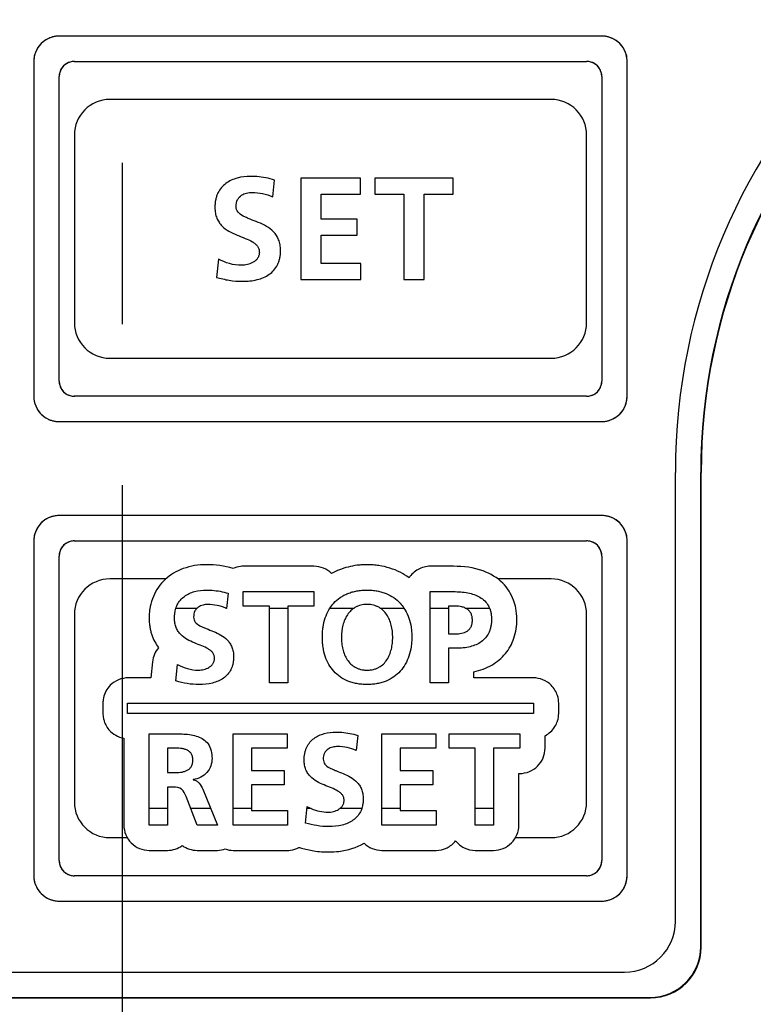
# Model space of a CAD drawing. Header units: millimetres. Extents: x 61 to 724, y -143 to 571.
# Tile 18 of 28: x 296 to 311, y 233 to 253. Entities that reach past the tile are written whole.
import ezdxf

# ---------------------------------------------------------------- set-up
doc = ezdxf.new("R2010")
doc.units = ezdxf.units.MM
doc.linetypes.add('CENTER2', pattern=[28.575, 19.05, -3.175, 3.175, -3.175])
doc.layers.add('11', color=2, linetype='CONTINUOUS')
doc.layers.add('16', color=7, linetype='CENTER2')

msp = doc.modelspace()

# ---------------------------------------------------------------- linework, layer by layer
at = {"layer": '11'}
for p, q in [((297.013, 252.154), (297.012, 252.153)), ((307.964, 252.222), (297.264, 252.222)), ((308.215, 252.154), (308.214, 252.154)), ((296.832, 251.974), (296.832, 251.973)), ((308.395, 251.973), (308.395, 251.974)), ((296.764, 251.723), (296.764, 245.122)), ((297.563, 251.723), (307.664, 251.723)), ((308.464, 245.122), (308.464, 251.723)), ((297.263, 245.422), (297.263, 251.422)), ((307.964, 251.423), (307.964, 245.422)), ((306.964, 250.972), (298.264, 250.972)), ((297.564, 250.272), (297.564, 246.572)), ((307.664, 246.572), (307.664, 250.272)), ((302.027, 249.421), (302.027, 247.422)), ((303.207, 249.421), (302.027, 249.421)), ((303.207, 249.106), (303.207, 249.421)), ((303.488, 249.421), (303.488, 249.106)), ((305.035, 249.421), (303.488, 249.421)), ((305.035, 249.106), (305.035, 249.421)), ((301.475, 249.054), (301.512, 249.384)), ((302.428, 248.613), (302.428, 249.106)), ((302.428, 249.106), (303.207, 249.106)), ((303.488, 249.106), (304.061, 249.106)), ((304.061, 249.106), (304.061, 247.422)), ((304.462, 247.422), (304.462, 249.106)), ((304.462, 249.106), (305.035, 249.106)), ((303.141, 248.613), (302.428, 248.613)), ((303.141, 248.298), (303.141, 248.613)), ((302.428, 247.737), (302.428, 248.298)), ((302.428, 248.298), (303.141, 248.298)), ((300.404, 247.826), (300.366, 247.465)), ((303.213, 247.737), (302.428, 247.737)), ((303.213, 247.422), (303.213, 247.737)), ((302.027, 247.422), (303.213, 247.422)), ((304.061, 247.422), (304.462, 247.422)), ((298.264, 245.872), (306.964, 245.872)), ((307.664, 245.122), (297.563, 245.122)), ((296.832, 244.871), (296.832, 244.871)), ((308.395, 244.871), (308.395, 244.871)), ((297.012, 244.691), (297.013, 244.69)), ((297.264, 244.622), (307.964, 244.622)), ((308.214, 244.69), (308.215, 244.691)), ((309.414, 234.772), (309.414, 243.622)), ((309.914, 234.272), (309.914, 243.622)), ((309.922, 234.263), (309.922, 243.622)), ((297.013, 242.703), (297.012, 242.703)), ((307.964, 242.771), (297.264, 242.771)), ((308.215, 242.703), (308.214, 242.703)), ((296.832, 242.523), (296.832, 242.522)), ((308.395, 242.522), (308.395, 242.523)), ((296.764, 242.272), (296.764, 235.672)), ((297.563, 242.272), (307.664, 242.272)), ((308.464, 235.672), (308.464, 242.272)), ((297.263, 235.971), (297.263, 241.972)), ((307.964, 241.972), (307.964, 235.971)), ((302.286, 241.771), (300.894, 241.771)), ((305.039, 241.771), (304.582, 241.771)), ((299.368, 241.522), (298.264, 241.522)), ((306.964, 241.522), (305.912, 241.522)), ((300.598, 241.238), (300.565, 240.941)), ((300.894, 240.987), (300.894, 241.271)), ((300.894, 241.271), (302.286, 241.271)), ((302.286, 241.271), (302.286, 240.987)), ((304.582, 239.471), (304.582, 241.271)), ((304.582, 241.271), (305.039, 241.271)), ((299.568, 240.947), (299.987, 240.947)), ((300.548, 240.947), (300.565, 240.947)), ((301.41, 240.987), (300.894, 240.987)), ((301.41, 239.471), (301.41, 240.987)), ((301.41, 240.947), (301.771, 240.947)), ((301.771, 240.987), (301.771, 239.471)), ((302.286, 240.987), (301.771, 240.987)), ((302.605, 240.947), (303.081, 240.947)), ((303.59, 240.947), (304.062, 240.947)), ((304.582, 240.947), (304.943, 240.947)), ((304.943, 240.987), (304.943, 240.438)), ((305.07, 240.987), (304.943, 240.987)), ((305.272, 240.947), (305.749, 240.947)), ((297.564, 240.822), (297.564, 237.122)), ((307.664, 237.122), (307.664, 240.822)), ((304.943, 240.438), (305.07, 240.438)), ((304.943, 240.155), (304.943, 239.471)), ((305.096, 240.155), (304.943, 240.155)), ((299.103, 239.887), (299.071, 239.572)), ((299.567, 239.51), (299.6, 239.835)), ((305.443, 239.572), (305.443, 239.691)), ((299.071, 239.572), (298.626, 239.572)), ((306.614, 239.572), (305.443, 239.572)), ((301.771, 239.471), (301.41, 239.471)), ((304.943, 239.471), (304.582, 239.471)), ((298.126, 239.072), (298.126, 238.872)), ((298.614, 238.872), (298.614, 239.072)), ((298.614, 239.072), (306.614, 239.072)), ((306.614, 239.072), (306.614, 238.872)), ((307.114, 238.872), (307.114, 239.072)), ((306.614, 238.872), (298.614, 238.872)), ((298.54, 238.381), (298.54, 236.671)), ((299.04, 236.671), (299.04, 238.471)), ((299.04, 238.471), (299.43, 238.471)), ((300.697, 236.671), (300.697, 238.471)), ((300.697, 238.471), (301.76, 238.471)), ((301.76, 238.471), (301.76, 238.188)), ((303.154, 238.438), (303.12, 238.141)), ((303.627, 236.671), (303.627, 238.471)), ((303.627, 238.471), (304.689, 238.471)), ((304.689, 238.471), (304.689, 238.188)), ((304.952, 238.188), (304.952, 238.471)), ((304.952, 238.471), (306.344, 238.471)), ((306.344, 238.471), (306.344, 238.188)), ((306.844, 238.187), (306.844, 238.43)), ((299.401, 238.188), (299.401, 237.703)), ((299.52, 238.188), (299.401, 238.188)), ((301.058, 238.188), (301.058, 237.744)), ((301.76, 238.188), (301.058, 238.188)), ((303.988, 238.188), (303.988, 237.744)), ((304.689, 238.188), (303.988, 238.188)), ((305.467, 238.188), (304.952, 238.188)), ((305.467, 236.671), (305.467, 238.188)), ((305.828, 238.188), (305.828, 236.671)), ((306.344, 238.188), (305.828, 238.188)), ((301.058, 237.744), (301.701, 237.744)), ((301.701, 237.744), (301.701, 237.46)), ((303.988, 237.744), (304.63, 237.744)), ((304.63, 237.744), (304.63, 237.46)), ((299.401, 237.703), (299.52, 237.703)), ((299.906, 237.566), (299.906, 237.561)), ((306.328, 236.671), (306.328, 237.687)), ((306.328, 237.687), (306.344, 237.687)), ((299.401, 237.419), (299.401, 236.671)), ((299.517, 237.419), (299.401, 237.419)), ((300.097, 237.375), (300.386, 236.671)), ((301.058, 237.46), (301.058, 236.955)), ((301.701, 237.46), (301.058, 237.46)), ((303.988, 237.46), (303.988, 236.955)), ((304.63, 237.46), (303.988, 237.46)), ((299.984, 236.671), (299.767, 237.233)), ((299.401, 236.996), (299.04, 236.996)), ((300.253, 236.996), (299.859, 236.996)), ((301.058, 236.996), (300.697, 236.996)), ((302.122, 236.71), (302.156, 237.035)), ((302.236, 236.996), (302.152, 236.996)), ((303.231, 236.996), (302.798, 236.996)), ((303.988, 236.996), (303.627, 236.996)), ((305.828, 236.996), (305.467, 236.996)), ((301.058, 236.955), (301.765, 236.955)), ((301.765, 236.955), (301.765, 236.671)), ((303.988, 236.955), (304.695, 236.955)), ((304.695, 236.955), (304.695, 236.671)), ((299.401, 236.671), (299.04, 236.671)), ((300.386, 236.671), (299.984, 236.671)), ((301.765, 236.671), (300.697, 236.671)), ((304.695, 236.671), (303.627, 236.671)), ((305.828, 236.671), (305.467, 236.671)), ((298.264, 236.422), (298.608, 236.422)), ((306.261, 236.422), (306.964, 236.422)), ((302.002, 236.225), (302.04, 236.215)), ((299.04, 236.171), (299.401, 236.171)), ((299.984, 236.171), (300.386, 236.171)), ((300.697, 236.171), (301.765, 236.171)), ((303.627, 236.171), (304.695, 236.171)), ((305.467, 236.171), (305.828, 236.171)), ((307.664, 235.671), (297.563, 235.671)), ((296.832, 235.421), (296.832, 235.42)), ((308.395, 235.42), (308.395, 235.421)), ((297.012, 235.24), (297.013, 235.239)), ((308.214, 235.239), (308.215, 235.24)), ((297.264, 235.171), (307.964, 235.171)), ((283.714, 233.772), (308.414, 233.772)), ((283.205, 233.263), (308.923, 233.263)), ((283.214, 233.272), (308.914, 233.272))]:
    msp.add_line(p, q, dxfattribs=at)
for centre, radius, start, end in [((321.414, 243.622), 12, 90, 180), ((321.414, 243.622), 11.5, 90, 180), ((321.414, 243.622), 11.491, 90, 180), ((297.264, 251.722), 0.5, 89.9797, 179.9395), ((297.247, 251.738), 0.477, 127.314, 134.9462), ((297.263, 251.717), 0.503, 119.9064, 127.3215), ((297.271, 251.703), 0.52, 112.5499, 119.8045), ((297.273, 251.7), 0.523, 112.3627, 112.5587), ((297.272, 251.702), 0.521, 105.1582, 112.3685), ((297.27, 251.707), 0.516, 104.9727, 105.1476), ((297.268, 251.717), 0.505, 97.5862, 104.9989), ((297.264, 251.746), 0.476, 90.0472, 97.598), ((307.964, 251.722), 0.5, 0.0484, 89.988), ((307.963, 251.747), 0.475, 82.329, 89.9519), ((307.959, 251.718), 0.504, 74.9934, 82.342), ((307.957, 251.708), 0.515, 74.8466, 75.0193), ((307.955, 251.702), 0.52, 67.6229, 74.8356), ((307.955, 251.701), 0.522, 67.4318, 67.629), ((307.956, 251.703), 0.519, 60.1885, 67.4403), ((307.964, 251.718), 0.503, 52.6564, 60.0822), ((307.98, 251.738), 0.477, 45.0432, 52.6638), ((297.282, 251.714), 0.52, 157.6079, 164.8251), ((297.284, 251.713), 0.522, 157.4159, 157.6145), ((297.282, 251.715), 0.519, 150.1745, 157.424), ((297.268, 251.723), 0.503, 142.6348, 150.0621), ((297.248, 251.738), 0.477, 135.0238, 142.6423), ((307.979, 251.738), 0.477, 37.3277, 44.9657), ((307.959, 251.723), 0.503, 29.932, 37.3355), ((307.945, 251.715), 0.519, 22.5714, 29.8212), ((307.943, 251.714), 0.522, 22.3812, 22.5795), ((307.945, 251.714), 0.52, 15.172, 22.3878), ((297.237, 251.722), 0.474, 172.3248, 179.9516), ((297.267, 251.718), 0.503, 164.98, 172.3377), ((297.277, 251.716), 0.514, 164.8365, 165.0065), ((297.564, 251.422), 0.3, 90.0063, 179.9934), ((297.566, 251.418), 0.305, 98.4001, 106.4617), ((297.565, 251.426), 0.297, 98.1697, 98.366), ((297.564, 251.437), 0.286, 90.055, 98.2192), ((307.664, 251.422), 0.3, 0.0066, 89.9937), ((307.663, 251.437), 0.286, 81.7808, 89.945), ((307.662, 251.426), 0.297, 81.634, 81.8303), ((307.661, 251.418), 0.305, 73.5911, 81.6003), ((307.95, 251.716), 0.514, 14.9899, 15.1606), ((307.96, 251.718), 0.503, 7.5976, 15.0168), ((307.99, 251.722), 0.474, 0.0475, 7.6091), ((297.576, 251.417), 0.313, 155.5937, 163.61), ((297.573, 251.419), 0.31, 147.5171, 155.6126), ((297.562, 251.426), 0.296, 139.3254, 147.5306), ((297.55, 251.436), 0.281, 130.8254, 139.3094), ((297.56, 251.425), 0.296, 122.65, 130.8075), ((297.567, 251.413), 0.309, 114.5308, 122.6627), ((297.569, 251.41), 0.313, 106.4423, 114.5499), ((307.658, 251.41), 0.313, 65.5938, 73.6101), ((307.66, 251.413), 0.31, 57.5172, 65.6127), ((307.667, 251.424), 0.296, 49.3255, 57.5307), ((307.677, 251.436), 0.281, 40.8255, 49.3095), ((307.666, 251.426), 0.296, 32.6501, 40.8077), ((307.654, 251.419), 0.309, 24.5309, 32.6628), ((307.651, 251.417), 0.313, 16.4423, 24.55), ((297.549, 251.422), 0.286, 171.7807, 179.945), ((297.568, 251.42), 0.305, 163.591, 171.6002), ((297.56, 251.421), 0.297, 171.634, 171.8303), ((307.659, 251.42), 0.305, 8.4001, 16.4617), ((307.667, 251.421), 0.297, 8.1697, 8.366), ((307.678, 251.422), 0.286, 0.055, 8.2193), ((298.264, 250.272), 0.7, 90, 180), ((306.964, 250.272), 0.7, 0, 90), ((298.264, 246.572), 0.7, 180, 270), ((306.964, 246.572), 0.7, 270, 0), ((297.564, 245.422), 0.3, 180.0063, 269.9937), ((297.549, 245.422), 0.286, 180.055, 188.2192), ((297.56, 245.424), 0.297, 188.1697, 188.366), ((297.568, 245.425), 0.305, 188.4001, 196.4617), ((297.576, 245.427), 0.313, 196.4423, 204.55), ((307.664, 245.422), 0.3, 270.0063, 359.9937), ((307.651, 245.427), 0.313, 335.5938, 343.6101), ((307.659, 245.425), 0.305, 343.591, 351.6003), ((307.678, 245.423), 0.286, 351.7808, 359.945), ((307.667, 245.424), 0.297, 351.634, 351.8303), ((297.264, 245.122), 0.5, 179.9969, 270.0031), ((297.239, 245.123), 0.476, 180.0473, 187.6014), ((297.573, 245.426), 0.309, 204.5308, 212.6627), ((297.561, 245.418), 0.296, 212.65, 220.8076), ((297.55, 245.409), 0.281, 220.8255, 229.3095), ((297.56, 245.42), 0.296, 229.3254, 237.5306), ((297.567, 245.432), 0.31, 237.5172, 245.6127), ((297.569, 245.435), 0.313, 245.5938, 253.6101), ((297.566, 245.427), 0.305, 253.591, 261.6003), ((297.565, 245.419), 0.297, 261.634, 261.8303), ((297.564, 245.408), 0.286, 261.7808, 269.945), ((307.663, 245.408), 0.286, 270.055, 278.2192), ((307.662, 245.419), 0.297, 278.1697, 278.366), ((307.661, 245.427), 0.305, 278.4001, 286.4617), ((307.658, 245.435), 0.313, 286.4423, 294.55), ((307.66, 245.431), 0.309, 294.5308, 302.6627), ((307.667, 245.42), 0.296, 302.65, 310.8076), ((307.677, 245.409), 0.281, 310.8255, 319.3095), ((307.666, 245.419), 0.296, 319.3254, 327.5306), ((307.654, 245.426), 0.31, 327.5172, 335.6127), ((307.963, 245.122), 0.5, 270.0293, 0.0152), ((307.987, 245.123), 0.476, 352.3303, 359.9519), ((297.268, 245.126), 0.505, 187.5896, 195.0045), ((297.279, 245.129), 0.516, 194.9781, 195.1522), ((297.284, 245.13), 0.521, 195.1629, 202.3752), ((297.285, 245.131), 0.523, 202.3694, 202.566), ((297.283, 245.13), 0.52, 202.5571, 209.8118), ((307.944, 245.13), 0.52, 330.1924, 337.4476), ((307.941, 245.131), 0.523, 337.4387, 337.6348), ((307.943, 245.13), 0.521, 337.629, 344.8401), ((307.948, 245.129), 0.516, 344.8507, 345.0254), ((307.958, 245.127), 0.505, 344.9998, 352.3435), ((297.268, 245.121), 0.503, 209.916, 217.3292), ((297.244, 245.102), 0.472, 217.2824, 232.7017), ((307.98, 245.106), 0.477, 307.3268, 314.9656), ((307.979, 245.106), 0.477, 315.0436, 322.67), ((307.959, 245.121), 0.503, 322.6627, 330.0902), ((297.263, 245.127), 0.503, 232.6555, 240.0841), ((297.271, 245.141), 0.52, 240.1882, 247.4429), ((297.273, 245.144), 0.523, 247.434, 247.6306), ((297.272, 245.142), 0.521, 247.6248, 254.8371), ((297.27, 245.137), 0.516, 254.8478, 255.0219), ((297.268, 245.127), 0.505, 254.9961, 262.3422), ((297.264, 245.098), 0.476, 262.329, 269.9518), ((307.963, 245.097), 0.475, 270.0475, 277.6066), ((307.959, 245.126), 0.504, 277.5949, 285.0127), ((307.957, 245.136), 0.515, 284.9861, 285.158), ((307.955, 245.142), 0.52, 285.1691, 292.3839), ((307.955, 245.143), 0.522, 292.3777, 292.5754), ((307.956, 245.141), 0.519, 292.5669, 299.8188), ((307.964, 245.127), 0.503, 299.9276, 307.3345), ((297.264, 242.271), 0.5, 89.9797, 179.9395), ((297.248, 242.288), 0.477, 135.0238, 142.6423), ((297.247, 242.287), 0.477, 127.314, 134.9462), ((297.263, 242.267), 0.503, 119.9064, 127.3215), ((297.271, 242.252), 0.52, 112.5499, 119.8045), ((297.273, 242.249), 0.523, 112.3627, 112.5587), ((297.272, 242.251), 0.521, 105.1582, 112.3685), ((297.27, 242.256), 0.516, 104.9727, 105.1476), ((297.268, 242.266), 0.505, 97.5862, 104.9989), ((297.264, 242.295), 0.476, 90.0472, 97.598), ((307.964, 242.271), 0.5, 0.0484, 89.988), ((307.963, 242.296), 0.475, 82.329, 89.9519), ((307.959, 242.267), 0.504, 74.9934, 82.342), ((307.957, 242.257), 0.515, 74.8466, 75.0193), ((307.955, 242.252), 0.52, 67.6229, 74.8356), ((307.955, 242.25), 0.522, 67.4318, 67.629), ((307.956, 242.253), 0.519, 60.1885, 67.4403), ((307.964, 242.267), 0.503, 52.6564, 60.0822), ((307.98, 242.287), 0.477, 45.0432, 52.6638), ((307.979, 242.288), 0.477, 37.3277, 44.9657), ((297.277, 242.265), 0.514, 164.8365, 165.0065), ((297.282, 242.263), 0.52, 157.6079, 164.8251), ((297.284, 242.263), 0.522, 157.4159, 157.6145), ((297.282, 242.264), 0.519, 150.1745, 157.424), ((297.268, 242.272), 0.503, 142.6348, 150.0621), ((307.959, 242.272), 0.503, 29.932, 37.3355), ((307.945, 242.264), 0.519, 22.5714, 29.8212), ((307.943, 242.263), 0.522, 22.3812, 22.5795), ((307.945, 242.264), 0.52, 15.172, 22.3878), ((307.95, 242.265), 0.514, 14.9899, 15.1606), ((297.237, 242.271), 0.474, 172.3248, 179.9516), ((297.267, 242.268), 0.503, 164.98, 172.3377), ((297.563, 241.972), 0.3, 90.0063, 179.9934), ((297.56, 241.974), 0.296, 122.65, 130.8075), ((297.567, 241.963), 0.309, 114.5308, 122.6627), ((297.569, 241.959), 0.313, 106.4423, 114.5499), ((297.566, 241.967), 0.305, 98.4001, 106.4617), ((297.565, 241.975), 0.297, 98.1697, 98.366), ((297.564, 241.986), 0.286, 90.055, 98.2192), ((307.664, 241.972), 0.3, 0.0066, 89.9937), ((307.663, 241.986), 0.286, 81.7808, 89.945), ((307.662, 241.975), 0.297, 81.634, 81.8303), ((307.661, 241.967), 0.305, 73.5911, 81.6003), ((307.658, 241.959), 0.313, 65.5938, 73.6101), ((307.66, 241.962), 0.31, 57.5172, 65.6127), ((307.667, 241.974), 0.296, 49.3255, 57.5307), ((307.96, 242.268), 0.503, 7.5976, 15.0168), ((307.99, 242.271), 0.474, 0.0475, 7.6091), ((297.549, 241.971), 0.286, 171.7807, 179.945), ((297.568, 241.969), 0.305, 163.591, 171.6002), ((297.56, 241.97), 0.297, 171.634, 171.8303), ((297.576, 241.967), 0.313, 155.5937, 163.61), ((297.573, 241.968), 0.31, 147.5171, 155.6126), ((297.562, 241.975), 0.296, 139.3254, 147.5306), ((297.55, 241.985), 0.281, 130.8254, 139.3094), ((307.677, 241.985), 0.281, 40.8255, 49.3095), ((307.666, 241.976), 0.296, 32.6501, 40.8077), ((307.654, 241.968), 0.309, 24.5309, 32.6628), ((307.651, 241.967), 0.313, 16.4423, 24.55), ((307.659, 241.969), 0.305, 8.4001, 16.4617), ((307.667, 241.97), 0.297, 8.1697, 8.366), ((307.678, 241.972), 0.286, 0.055, 8.2193), ((300.166, 239.911), 1.891, 73.8504, 89.9434), ((298.264, 240.822), 0.7, 90, 180), ((306.964, 240.822), 0.7, 0, 90), ((300.193, 240.086), 0.932, 66.5084, 67.6018), ((299.6, 239.835), 0.5, 138.5054, 174.0701), ((298.634, 239.067), 0.508, 167.5746, 168.1281), ((306.594, 239.064), 0.52, 17.5664, 17.9002), ((298.633, 238.876), 0.507, 191.9123, 192.4096), ((298.636, 238.877), 0.51, 192.4111, 194.6), ((306.609, 238.875), 0.505, 342.0148, 342.3364), ((306.344, 238.187), 0.5, 269.9984, 359.9991), ((298.264, 237.122), 0.7, 180, 270), ((302.629, 237.905), 0.991, 241.4819, 246.6438), ((306.964, 237.122), 0.7, 270, 0), ((299.04, 236.671), 0.5, 179.9987, 270.0013), ((305.828, 236.671), 0.5, 269.9984, 359.9991), ((299.402, 236.67), 0.498, 269.9318, 305.7098), ((299.984, 236.671), 0.499, 234.3294, 270.0191), ((297.563, 235.971), 0.3, 180.0063, 269.9937), ((297.549, 235.972), 0.286, 180.055, 188.2192), ((297.56, 235.973), 0.297, 188.1697, 188.366), ((297.568, 235.974), 0.305, 188.4001, 196.4617), ((297.576, 235.977), 0.313, 196.4423, 204.55), ((297.573, 235.975), 0.309, 204.5308, 212.6627), ((297.561, 235.968), 0.296, 212.65, 220.8076), ((307.664, 235.972), 0.3, 270.0063, 359.9937), ((307.666, 235.968), 0.296, 319.3254, 327.5306), ((307.654, 235.975), 0.31, 327.5172, 335.6127), ((307.651, 235.977), 0.313, 335.5938, 343.6101), ((307.659, 235.974), 0.305, 343.591, 351.6003), ((307.678, 235.972), 0.286, 351.7808, 359.945), ((307.667, 235.973), 0.297, 351.634, 351.8303), ((297.264, 235.672), 0.5, 179.9969, 270.0031), ((297.239, 235.672), 0.476, 180.0473, 187.6014), ((297.268, 235.676), 0.505, 187.5896, 195.0045), ((297.55, 235.958), 0.281, 220.8255, 229.3095), ((297.56, 235.969), 0.296, 229.3254, 237.5306), ((297.567, 235.981), 0.31, 237.5172, 245.6127), ((297.569, 235.984), 0.313, 245.5938, 253.6101), ((297.566, 235.976), 0.305, 253.591, 261.6003), ((297.565, 235.968), 0.297, 261.634, 261.8303), ((297.564, 235.957), 0.286, 261.7808, 269.945), ((307.663, 235.957), 0.286, 270.055, 278.2192), ((307.662, 235.968), 0.297, 278.1697, 278.366), ((307.661, 235.976), 0.305, 278.4001, 286.4617), ((307.658, 235.984), 0.313, 286.4423, 294.55), ((307.66, 235.981), 0.309, 294.5308, 302.6627), ((307.667, 235.969), 0.296, 302.65, 310.8076), ((307.677, 235.958), 0.281, 310.8255, 319.3095), ((307.963, 235.671), 0.5, 270.0293, 0.0152), ((307.958, 235.676), 0.505, 344.9998, 352.3435), ((307.987, 235.672), 0.476, 352.3303, 359.9519), ((297.279, 235.678), 0.516, 194.9781, 195.1522), ((297.284, 235.68), 0.521, 195.1629, 202.3752), ((297.285, 235.68), 0.523, 202.3694, 202.566), ((297.283, 235.679), 0.52, 202.5571, 209.8118), ((297.268, 235.671), 0.503, 209.916, 217.3292), ((307.959, 235.671), 0.503, 322.6627, 330.0902), ((307.944, 235.679), 0.52, 330.1924, 337.4476), ((307.941, 235.68), 0.523, 337.4387, 337.6348), ((307.943, 235.68), 0.521, 337.629, 344.8401), ((307.948, 235.678), 0.516, 344.8507, 345.0254), ((297.244, 235.652), 0.472, 217.2824, 232.7017), ((297.263, 235.676), 0.503, 232.6555, 240.0841), ((297.271, 235.69), 0.52, 240.1882, 247.4429), ((307.956, 235.69), 0.519, 292.5669, 299.8188), ((307.964, 235.676), 0.503, 299.9276, 307.3345), ((307.98, 235.655), 0.477, 307.3268, 314.9656), ((307.979, 235.655), 0.477, 315.0436, 322.67), ((297.273, 235.693), 0.523, 247.434, 247.6306), ((297.272, 235.692), 0.521, 247.6248, 254.8371), ((297.27, 235.686), 0.516, 254.8478, 255.0219), ((297.268, 235.676), 0.505, 254.9961, 262.3422), ((297.264, 235.647), 0.476, 262.329, 269.9518), ((307.963, 235.646), 0.475, 270.0475, 277.6066), ((307.959, 235.675), 0.504, 277.5949, 285.0127), ((307.957, 235.685), 0.515, 284.9861, 285.158), ((307.955, 235.691), 0.52, 285.1691, 292.3839), ((307.955, 235.693), 0.522, 292.3777, 292.5754), ((308.414, 234.772), 1, 270, 0)]:
    msp.add_arc(centre, radius, start, end, dxfattribs=at)
for centre, major_axis, start_param, end_param in [((308.914, 234.272), (-0.707, 0.707), 2.356347, 3.926839), ((308.922, 234.264), (0.707, -0.707), -0.785246, 0.785246)]:
    msp.add_ellipse(centre, major_axis=major_axis, ratio=0.999695, start_param=start_param, end_param=end_param, dxfattribs=at)
for points, knots in [([(301.034, 249.455), (300.947, 249.455), (300.817, 249.441), (300.657, 249.384), (300.55, 249.322), (300.458, 249.237), (300.401, 249.148), (300.368, 249.067), (300.349, 248.999), (300.339, 248.938), (300.336, 248.886), (300.334, 248.839), (300.336, 248.787), (300.346, 248.715), (300.368, 248.634), (300.413, 248.55), (300.489, 248.457), (300.61, 248.369), (300.771, 248.297), (300.929, 248.237), (301.051, 248.184), (301.131, 248.13), (301.176, 248.083), (301.2, 248.036), (301.21, 247.994), (301.212, 247.961), (301.21, 247.928), (301.201, 247.888), (301.18, 247.843), (301.14, 247.798), (301.074, 247.75), (300.978, 247.713), (300.896, 247.703), (300.856, 247.703)], [0, 0, 0, 0, 0.090349, 0.134023, 0.176647, 0.219029, 0.262793, 0.285951, 0.310375, 0.336417, 0.350158, 0.364435, 0.385201, 0.404534, 0.439813, 0.472152, 0.503095, 0.564357, 0.626443, 0.686687, 0.740769, 0.764615, 0.786602, 0.807971, 0.819135, 0.831048, 0.842427, 0.853205, 0.873762, 0.894142, 0.915025, 0.958121, 1, 1, 1, 1]), ([(301.512, 249.384), (301.399, 249.422), (301.237, 249.45), (301.076, 249.455), (301.034, 249.455)], [0, 0, 0, 0, 0.738568, 1, 1, 1, 1]), ([(300.753, 248.863), (300.753, 248.909), (300.768, 248.996), (300.854, 249.09), (300.959, 249.132), (301.032, 249.14), (301.068, 249.14)], [0, 0, 0, 0, 0.293593, 0.535764, 0.771208, 1, 1, 1, 1]), ([(300.879, 247.388), (300.976, 247.388), (301.118, 247.401), (301.294, 247.459), (301.407, 247.521), (301.503, 247.605), (301.563, 247.694), (301.597, 247.774), (301.615, 247.841), (301.625, 247.901), (301.629, 247.952), (301.63, 247.999), (301.628, 248.051), (301.619, 248.124), (301.596, 248.206), (301.552, 248.292), (301.476, 248.387), (301.355, 248.476), (301.194, 248.55), (301.059, 248.6), (300.958, 248.641), (300.874, 248.681), (300.783, 248.741), (300.753, 248.824), (300.753, 248.863)], [0, 0, 0, 0, 0.119621, 0.175125, 0.227973, 0.279351, 0.331436, 0.358727, 0.387377, 0.417823, 0.433859, 0.450501, 0.475519, 0.498835, 0.541416, 0.580422, 0.617654, 0.690985, 0.764886, 0.83627, 0.869363, 0.899885, 0.952196, 1, 1, 1, 1]), ([(300.366, 247.465), (300.449, 247.445), (300.617, 247.399), (300.791, 247.388), (300.879, 247.388)], [0, 0, 0, 0, 0.491012, 1, 1, 1, 1]), ([(300.168, 241.802), (300.013, 241.802), (299.716, 241.757), (299.396, 241.568), (299.214, 241.36), (299.114, 241.178), (299.071, 241.035), (299.056, 240.957), (299.055, 240.947)], [0, 0, 0, 0, 0.303316, 0.576406, 0.709147, 0.843003, 0.981333, 1, 1, 1, 1]), ([(300.894, 241.771), (300.876, 241.771), (300.807, 241.767), (300.739, 241.748), (300.692, 241.727)], [0, 0, 0, 0, 0.257073, 1, 1, 1, 1]), ([(302.636, 241.628), (302.591, 241.672), (302.481, 241.745), (302.352, 241.771), (302.286, 241.771)], [0, 0, 0, 0, 0.491304, 1, 1, 1, 1]), ([(304.164, 241.544), (304.107, 241.585), (303.986, 241.659), (303.785, 241.741), (303.605, 241.782), (303.454, 241.799), (303.343, 241.803), (303.238, 241.8), (303.113, 241.788), (302.962, 241.76), (302.792, 241.705), (302.686, 241.656), (302.636, 241.628)], [0, 0, 0, 0, 0.130253, 0.263521, 0.40181, 0.47357, 0.547421, 0.608467, 0.667854, 0.782419, 0.892702, 1, 1, 1, 1]), ([(304.582, 241.771), (304.499, 241.771), (304.333, 241.729), (304.208, 241.611), (304.164, 241.544)], [0, 0, 0, 0, 0.507746, 1, 1, 1, 1]), ([(306.267, 240.947), (306.257, 241), (306.206, 241.181), (306.02, 241.477), (305.591, 241.729), (305.236, 241.771), (305.039, 241.771)], [0, 0, 0, 0, 0.100305, 0.347937, 0.63156, 1, 1, 1, 1]), ([(299.567, 240.947), (299.568, 240.949), (299.575, 240.97), (299.598, 241.025), (299.65, 241.105), (299.732, 241.182), (299.829, 241.238), (299.973, 241.289), (300.09, 241.302), (300.168, 241.302)], [0, 0, 0, 0, 0.007935, 0.088311, 0.240181, 0.387237, 0.535115, 0.686625, 1, 1, 1, 1]), ([(300.168, 241.302), (300.206, 241.302), (300.351, 241.297), (300.496, 241.271), (300.598, 241.238)], [0, 0, 0, 0, 0.261448, 1, 1, 1, 1]), ([(302.604, 240.948), (302.627, 240.982), (302.686, 241.059), (302.781, 241.142), (302.878, 241.2), (302.957, 241.237), (303.043, 241.266), (303.135, 241.287), (303.216, 241.297), (303.283, 241.301), (303.318, 241.302), (303.336, 241.302)], [0, 0, 0, 0, 0.146423, 0.341457, 0.441173, 0.543604, 0.649756, 0.760598, 0.877051, 0.937666, 1, 1, 1, 1]), ([(303.336, 241.302), (303.353, 241.302), (303.388, 241.301), (303.454, 241.297), (303.535, 241.286), (303.626, 241.265), (303.738, 241.226), (303.865, 241.159), (303.982, 241.057), (304.041, 240.981), (304.063, 240.948)], [0, 0, 0, 0, 0.061929, 0.122237, 0.23837, 0.349279, 0.455855, 0.659424, 0.85688, 1, 1, 1, 1]), ([(305.039, 241.271), (305.133, 241.271), (305.273, 241.262), (305.447, 241.217), (305.562, 241.165), (305.659, 241.092), (305.718, 241.014), (305.743, 240.963), (305.749, 240.947)], [0, 0, 0, 0, 0.342569, 0.501442, 0.651053, 0.794224, 0.937818, 1, 1, 1, 1]), ([(299.055, 240.947), (299.05, 240.92), (299.042, 240.856), (299.038, 240.775), (299.039, 240.706), (299.043, 240.647), (299.051, 240.575), (299.068, 240.494), (299.097, 240.395), (299.145, 240.283), (299.198, 240.203), (299.226, 240.166)], [0, 0, 0, 0, 0.099119, 0.237422, 0.294491, 0.349835, 0.455779, 0.556153, 0.651777, 0.831518, 1, 1, 1, 1]), ([(300.008, 239.724), (300.044, 239.724), (300.117, 239.733), (300.204, 239.766), (300.263, 239.809), (300.299, 239.85), (300.318, 239.891), (300.326, 239.927), (300.328, 239.956), (300.326, 239.986), (300.317, 240.024), (300.295, 240.066), (300.255, 240.108), (300.183, 240.157), (300.073, 240.205), (299.931, 240.259), (299.786, 240.324), (299.677, 240.403), (299.608, 240.487), (299.569, 240.563), (299.548, 240.636), (299.54, 240.7), (299.538, 240.747), (299.539, 240.789), (299.543, 240.836), (299.551, 240.889), (299.561, 240.929), (299.567, 240.947)], [0, 0, 0, 0, 0.058867, 0.119404, 0.148728, 0.177341, 0.206193, 0.221315, 0.237278, 0.254028, 0.269725, 0.299765, 0.330667, 0.364175, 0.440158, 0.524794, 0.612016, 0.69808, 0.741553, 0.786986, 0.836551, 0.863714, 0.892889, 0.91296, 0.932278, 0.968884, 1, 1, 1, 1]), ([(299.986, 240.948), (299.968, 240.931), (299.927, 240.878), (299.915, 240.81), (299.915, 240.768)], [0, 0, 0, 0, 0.367049, 1, 1, 1, 1]), ([(300.199, 241.018), (300.166, 241.018), (300.1, 241.011), (300.028, 240.982), (299.994, 240.955), (299.986, 240.948)], [0, 0, 0, 0, 0.426618, 0.865809, 1, 1, 1, 1]), ([(303.309, 239.44), (303.3, 239.441), (303.274, 239.441), (303.215, 239.445), (303.133, 239.456), (303.041, 239.477), (302.928, 239.516), (302.801, 239.584), (302.673, 239.697), (302.574, 239.837), (302.504, 239.999), (302.47, 240.148), (302.456, 240.276), (302.453, 240.376), (302.456, 240.476), (302.47, 240.603), (302.505, 240.752), (302.559, 240.875), (302.597, 240.936), (302.604, 240.948)], [0, 0, 0, 0, 0.013163, 0.038743, 0.087836, 0.134516, 0.179195, 0.264144, 0.346316, 0.429023, 0.515041, 0.606451, 0.65468, 0.704743, 0.754778, 0.802875, 0.893804, 0.979205, 1, 1, 1, 1]), ([(303.081, 240.948), (303.059, 240.933), (303.009, 240.895), (302.945, 240.818), (302.892, 240.719), (302.843, 240.573), (302.826, 240.414), (302.834, 240.255), (302.855, 240.138), (302.89, 240.027), (302.941, 239.927), (303.011, 239.841), (303.085, 239.787), (303.153, 239.755), (303.209, 239.737), (303.26, 239.728), (303.302, 239.725), (303.325, 239.724), (303.336, 239.724)], [0, 0, 0, 0, 0.050248, 0.118752, 0.189043, 0.261635, 0.411185, 0.488232, 0.563901, 0.637276, 0.707978, 0.77669, 0.845557, 0.881232, 0.918441, 0.95781, 0.978515, 1, 1, 1, 1]), ([(303.336, 241.018), (303.325, 241.018), (303.303, 241.018), (303.261, 241.014), (303.212, 241.005), (303.156, 240.988), (303.113, 240.968), (303.089, 240.953), (303.081, 240.948)], [0, 0, 0, 0, 0.123054, 0.241944, 0.468923, 0.684618, 0.89245, 1, 1, 1, 1]), ([(304.063, 240.948), (304.072, 240.935), (304.11, 240.872), (304.166, 240.749), (304.201, 240.601), (304.215, 240.475), (304.219, 240.376), (304.215, 240.277), (304.201, 240.151), (304.166, 240.002), (304.095, 239.84), (303.995, 239.7), (303.868, 239.587), (303.741, 239.517), (303.628, 239.478), (303.536, 239.456), (303.455, 239.445), (303.388, 239.441), (303.344, 239.44), (303.318, 239.44), (303.309, 239.44)], [0, 0, 0, 0, 0.022454, 0.105865, 0.194124, 0.240575, 0.288739, 0.336958, 0.383558, 0.472305, 0.556317, 0.63741, 0.718, 0.801006, 0.844467, 0.889723, 0.93716, 0.96182, 0.987164, 1, 1, 1, 1]), ([(303.591, 240.948), (303.583, 240.953), (303.559, 240.968), (303.515, 240.988), (303.46, 241.005), (303.41, 241.014), (303.368, 241.018), (303.347, 241.018), (303.336, 241.018)], [0, 0, 0, 0, 0.107491, 0.315256, 0.530934, 0.757953, 0.876886, 1, 1, 1, 1]), ([(303.336, 239.724), (303.347, 239.724), (303.369, 239.725), (303.412, 239.728), (303.463, 239.737), (303.519, 239.755), (303.587, 239.787), (303.661, 239.841), (303.731, 239.927), (303.782, 240.027), (303.817, 240.138), (303.837, 240.255), (303.845, 240.414), (303.828, 240.573), (303.779, 240.719), (303.727, 240.818), (303.663, 240.895), (303.613, 240.933), (303.591, 240.948)], [0, 0, 0, 0, 0.021506, 0.042228, 0.081622, 0.118846, 0.154528, 0.223389, 0.292084, 0.36277, 0.436137, 0.511806, 0.588858, 0.738412, 0.810995, 0.88127, 0.949757, 1, 1, 1, 1]), ([(305.272, 240.948), (305.25, 240.959), (305.183, 240.981), (305.114, 240.987), (305.07, 240.987)], [0, 0, 0, 0, 0.358905, 1, 1, 1, 1]), ([(305.07, 240.438), (305.113, 240.438), (305.196, 240.444), (305.294, 240.479), (305.354, 240.528), (305.388, 240.577), (305.404, 240.626), (305.411, 240.67), (305.413, 240.706), (305.411, 240.743), (305.405, 240.788), (305.388, 240.838), (305.355, 240.888), (305.315, 240.924), (305.286, 240.941), (305.272, 240.948)], [0, 0, 0, 0, 0.164856, 0.313613, 0.384195, 0.456195, 0.534755, 0.578369, 0.625757, 0.673328, 0.71743, 0.797548, 0.87129, 0.943316, 1, 1, 1, 1]), ([(305.749, 240.947), (305.751, 240.944), (305.76, 240.92), (305.775, 240.873), (305.784, 240.815), (305.788, 240.766), (305.789, 240.727), (305.788, 240.689), (305.785, 240.64), (305.777, 240.583), (305.76, 240.519), (305.729, 240.442), (305.676, 240.359), (305.589, 240.279), (305.484, 240.22), (305.32, 240.167), (305.187, 240.155), (305.096, 240.155)], [0, 0, 0, 0, 0.008776, 0.061723, 0.11862, 0.148888, 0.180527, 0.211499, 0.241295, 0.297692, 0.350475, 0.40042, 0.494742, 0.586797, 0.681261, 0.781032, 1, 1, 1, 1]), ([(299.915, 240.768), (299.915, 240.734), (299.942, 240.659), (300.024, 240.605), (300.099, 240.568), (300.19, 240.532), (300.312, 240.487), (300.456, 240.42), (300.566, 240.34), (300.634, 240.255), (300.674, 240.177), (300.694, 240.103), (300.703, 240.038), (300.704, 239.991), (300.703, 239.949), (300.7, 239.903), (300.691, 239.849), (300.674, 239.788), (300.644, 239.716), (300.59, 239.636), (300.504, 239.56), (300.401, 239.504), (300.244, 239.452), (300.115, 239.44), (300.028, 239.44)], [0, 0, 0, 0, 0.047833, 0.100154, 0.130676, 0.163767, 0.235146, 0.309035, 0.382349, 0.419567, 0.458558, 0.50112, 0.524425, 0.549432, 0.566083, 0.582127, 0.612587, 0.641251, 0.668553, 0.720655, 0.772044, 0.824896, 0.8804, 1, 1, 1, 1]), ([(305.443, 239.691), (305.566, 239.717), (305.798, 239.801), (306.08, 240.035), (306.255, 240.356), (306.289, 240.601), (306.289, 240.727)], [0, 0, 0, 0, 0.260216, 0.500026, 0.739386, 1, 1, 1, 1]), ([(298.626, 239.572), (298.499, 239.572), (298.269, 239.48), (298.158, 239.269), (298.138, 239.176)], [0, 0, 0, 0, 0.578689, 1, 1, 1, 1]), ([(300.028, 239.44), (299.949, 239.44), (299.792, 239.45), (299.641, 239.492), (299.567, 239.51)], [0, 0, 0, 0, 0.508872, 1, 1, 1, 1]), ([(307.089, 239.224), (307.065, 239.299), (306.954, 239.486), (306.741, 239.572), (306.614, 239.572)], [0, 0, 0, 0, 0.37594, 1, 1, 1, 1]), ([(298.143, 238.748), (298.161, 238.676), (298.25, 238.5), (298.428, 238.4), (298.54, 238.381)], [0, 0, 0, 0, 0.393238, 1, 1, 1, 1]), ([(306.844, 238.43), (306.922, 238.471), (307.022, 238.562), (307.077, 238.681), (307.089, 238.719)], [0, 0, 0, 0, 0.691227, 1, 1, 1, 1]), ([(299.43, 238.471), (299.528, 238.471), (299.675, 238.472), (299.865, 238.452), (299.997, 238.42), (300.114, 238.364), (300.249, 238.234), (300.278, 238.083), (300.278, 237.984)], [0, 0, 0, 0, 0.263449, 0.391397, 0.511785, 0.624416, 0.734774, 1, 1, 1, 1]), ([(302.799, 236.995), (302.805, 237), (302.825, 237.017), (302.854, 237.05), (302.874, 237.091), (302.881, 237.127), (302.883, 237.157), (302.881, 237.186), (302.873, 237.224), (302.851, 237.266), (302.81, 237.308), (302.738, 237.357), (302.629, 237.405), (302.486, 237.459), (302.342, 237.524), (302.232, 237.603), (302.164, 237.687), (302.124, 237.763), (302.104, 237.836), (302.095, 237.9), (302.094, 237.947), (302.095, 237.989), (302.098, 238.036), (302.107, 238.091), (302.123, 238.152), (302.153, 238.225), (302.205, 238.305), (302.287, 238.382), (302.384, 238.438), (302.528, 238.489), (302.645, 238.502), (302.723, 238.502)], [0, 0, 0, 0, 0.010498, 0.033049, 0.055805, 0.067739, 0.080339, 0.09352, 0.105874, 0.12952, 0.15385, 0.180236, 0.240074, 0.30673, 0.375424, 0.443204, 0.477438, 0.513213, 0.552238, 0.573623, 0.596592, 0.612403, 0.627622, 0.656461, 0.683509, 0.709154, 0.757613, 0.804535, 0.851714, 0.900046, 1, 1, 1, 1]), ([(302.723, 238.502), (302.761, 238.502), (302.906, 238.497), (303.052, 238.472), (303.154, 238.438)], [0, 0, 0, 0, 0.261323, 1, 1, 1, 1]), ([(299.52, 237.703), (299.565, 237.703), (299.632, 237.705), (299.718, 237.721), (299.777, 237.741), (299.829, 237.773), (299.863, 237.81), (299.882, 237.847), (299.893, 237.878), (299.899, 237.907), (299.901, 237.932), (299.901, 237.952), (299.901, 237.972), (299.899, 237.996), (299.893, 238.024), (299.883, 238.055), (299.863, 238.089), (299.83, 238.125), (299.778, 238.154), (299.719, 238.172), (299.632, 238.186), (299.565, 238.188), (299.52, 238.188)], [0, 0, 0, 0, 0.130623, 0.193992, 0.254242, 0.311645, 0.368714, 0.398738, 0.430761, 0.465648, 0.484442, 0.504267, 0.523404, 0.541515, 0.57506, 0.605798, 0.634628, 0.689712, 0.745773, 0.805294, 0.868454, 1, 1, 1, 1]), ([(302.754, 238.218), (302.722, 238.218), (302.656, 238.211), (302.561, 238.173), (302.484, 238.088), (302.471, 238.01), (302.471, 237.968)], [0, 0, 0, 0, 0.228732, 0.464204, 0.706406, 1, 1, 1, 1]), ([(300.278, 237.984), (300.278, 237.886), (300.208, 237.675), (300.008, 237.58), (299.906, 237.566)], [0, 0, 0, 0, 0.489606, 1, 1, 1, 1]), ([(302.471, 237.968), (302.471, 237.933), (302.498, 237.859), (302.579, 237.805), (302.655, 237.768), (302.746, 237.732), (302.867, 237.687), (303.012, 237.62), (303.121, 237.54), (303.19, 237.454), (303.229, 237.377), (303.25, 237.303), (303.258, 237.238), (303.26, 237.19), (303.259, 237.149), (303.255, 237.103), (303.247, 237.052), (303.237, 237.013), (303.231, 236.996)], [0, 0, 0, 0, 0.075004, 0.157088, 0.20498, 0.256907, 0.368918, 0.484876, 0.599943, 0.658362, 0.719564, 0.786369, 0.822949, 0.862197, 0.88833, 0.913508, 0.961307, 1, 1, 1, 1]), ([(299.906, 237.561), (299.929, 237.559), (299.975, 237.544), (300.045, 237.481), (300.078, 237.418), (300.097, 237.375)], [0, 0, 0, 0, 0.249501, 0.497366, 1, 1, 1, 1]), ([(299.767, 237.233), (299.747, 237.285), (299.699, 237.401), (299.573, 237.419), (299.517, 237.419)], [0, 0, 0, 0, 0.499297, 1, 1, 1, 1]), ([(302.563, 236.924), (302.599, 236.924), (302.673, 236.933), (302.752, 236.963), (302.791, 236.99), (302.799, 236.995)], [0, 0, 0, 0, 0.434776, 0.881823, 1, 1, 1, 1]), ([(303.231, 236.996), (303.23, 236.993), (303.223, 236.972), (303.199, 236.916), (303.145, 236.836), (303.059, 236.76), (302.957, 236.704), (302.799, 236.653), (302.671, 236.64), (302.584, 236.64)], [0, 0, 0, 0, 0.011037, 0.086305, 0.229932, 0.371588, 0.517285, 0.670295, 1, 1, 1, 1]), ([(302.584, 236.64), (302.505, 236.64), (302.348, 236.651), (302.197, 236.692), (302.122, 236.71)], [0, 0, 0, 0, 0.508942, 1, 1, 1, 1]), ([(301.765, 236.171), (301.785, 236.171), (301.864, 236.176), (301.941, 236.202), (301.993, 236.229)], [0, 0, 0, 0, 0.257747, 1, 1, 1, 1]), ([(302.04, 236.215), (302.121, 236.195), (302.299, 236.151), (302.484, 236.14), (302.584, 236.14)], [0, 0, 0, 0, 0.453795, 1, 1, 1, 1]), ([(302.584, 236.14), (302.649, 236.14), (302.889, 236.153), (303.127, 236.226), (303.277, 236.315)], [0, 0, 0, 0, 0.272507, 1, 1, 1, 1]), ([(303.277, 236.315), (303.322, 236.27), (303.432, 236.197), (303.562, 236.171), (303.627, 236.171)], [0, 0, 0, 0, 0.491279, 1, 1, 1, 1]), ([(304.695, 236.171), (304.769, 236.171), (304.918, 236.206), (305.035, 236.301), (305.081, 236.357)], [0, 0, 0, 0, 0.507952, 1, 1, 1, 1]), ([(305.081, 236.357), (305.127, 236.301), (305.244, 236.206), (305.393, 236.171), (305.467, 236.171)], [0, 0, 0, 0, 0.492032, 1, 1, 1, 1])]:
    msp.add_open_spline(points, degree=3, knots=knots, dxfattribs=at)
for points in [[(301.068, 249.14), (301.207, 249.14), (301.348, 249.109), (301.475, 249.054)], [(300.856, 247.703), (300.7, 247.703), (300.541, 247.751), (300.404, 247.826)], [(300.548, 240.948), (300.438, 240.993), (300.317, 241.018), (300.199, 241.018)], [(306.289, 240.727), (306.289, 240.801), (306.282, 240.875), (306.267, 240.947)], [(299.6, 239.835), (299.724, 239.768), (299.867, 239.724), (300.008, 239.724)], [(298.137, 239.171), (298.13, 239.138), (298.126, 239.105), (298.126, 239.072)], [(307.114, 239.072), (307.114, 239.122), (307.105, 239.172), (307.09, 239.221)], [(298.126, 238.872), (298.126, 238.838), (298.13, 238.805), (298.137, 238.771)], [(307.09, 238.722), (307.105, 238.771), (307.114, 238.821), (307.114, 238.872)], [(303.12, 238.141), (303.006, 238.19), (302.879, 238.218), (302.754, 238.218)], [(302.236, 236.996), (302.34, 236.951), (302.452, 236.924), (302.563, 236.924)], [(300.386, 236.171), (300.438, 236.171), (300.491, 236.183), (300.54, 236.199)], [(300.54, 236.199), (300.591, 236.182), (300.644, 236.171), (300.697, 236.171)], [(301.993, 236.229), (301.996, 236.228), (301.999, 236.226), (302.002, 236.225)]]:
    msp.add_open_spline(points, degree=3, dxfattribs=at)
at = {"layer": '16'}
msp.add_line((298.514, 138.596), (298.514, 287.913), dxfattribs=at)

doc.saveas('drawing.dxf')
